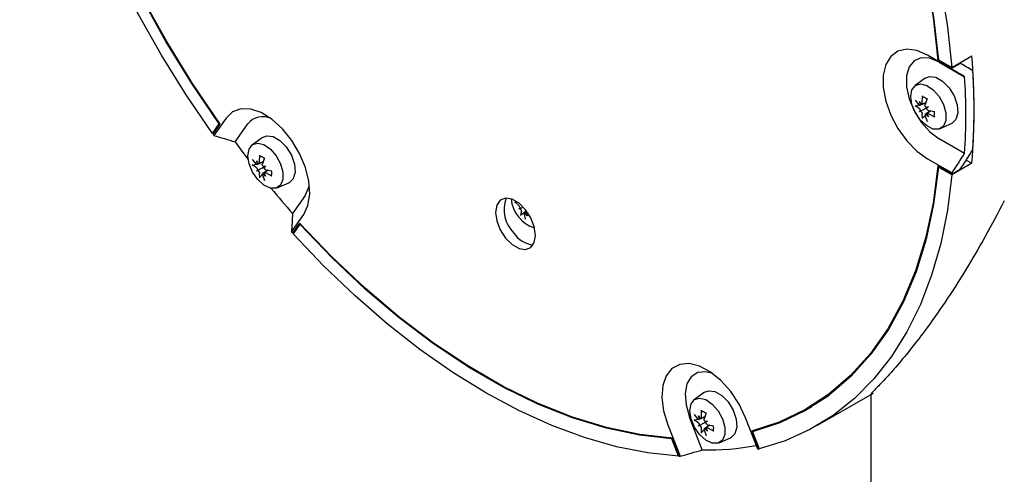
# Model space of a CAD drawing. Header units: inches. Extents: x 22.7 to 77.5, y 10.7 to 108.6.
# Tile 29 of 34: x 53.7 to 57.8, y 97.4 to 99.3. Entities that reach past the tile are written whole.
import ezdxf

# ---------------------------------------------------------------- set-up
doc = ezdxf.new("R2010")
doc.units = ezdxf.units.IN
doc.header["$MEASUREMENT"] = 0

msp = doc.modelspace()

# ---------------------------------------------------------------- linework, layer by layer
at = {"color": 7, "linetype": 'Continuous', "lineweight": 25}
for p, q in [((57.5763, 99.0741), (57.474, 99.1332)), ((57.52, 99.1147), (57.5172, 99.1131)), ((57.5172, 99.1131), (57.5759, 99.0792)), ((57.5197, 99.1148), (57.5757, 99.0825)), ((57.5227, 99.1051), (57.6291, 99.0436)), ((57.5757, 99.0825), (57.6592, 99.1308)), ((57.5759, 99.0792), (57.6107, 99.0993)), ((57.6107, 99.0993), (57.6077, 99.101)), ((57.4643, 99.0376), (57.4218, 99.0066)), ((57.4213, 98.9447), (57.4375, 98.9251)), ((57.4398, 98.9396), (57.4459, 98.9283)), ((57.4435, 98.9269), (57.4398, 98.9396)), ((57.4416, 98.9236), (57.4664, 98.9345)), ((57.4492, 98.9279), (57.4668, 98.9357)), ((57.4515, 98.9332), (57.4527, 98.9628)), ((57.4724, 98.9515), (57.4635, 98.9263)), ((57.4375, 98.9113), (57.4213, 98.922)), ((57.4374, 98.925), (57.4282, 98.9217)), ((57.4398, 98.8964), (57.4435, 98.9014)), ((57.4458, 98.8999), (57.4398, 98.8964)), ((57.4459, 98.8972), (57.4398, 98.8964)), ((57.4861, 98.9004), (57.4642, 98.8845)), ((57.4681, 98.9155), (57.4771, 98.918)), ((57.4771, 98.918), (57.4705, 98.9114)), ((57.4873, 98.9002), (57.4717, 98.8888)), ((57.4734, 98.9158), (57.4771, 98.918)), ((57.4775, 98.902), (57.5037, 98.8972)), ((54.5343, 98.8703), (54.4832, 98.7975)), ((57.4527, 98.8677), (57.4515, 98.887)), ((57.4559, 98.8738), (57.4633, 98.8801)), ((57.4635, 98.8801), (57.4724, 98.8563)), ((57.4771, 98.8749), (57.4681, 98.8844)), ((57.4705, 98.8858), (57.4771, 98.8749)), ((57.5037, 98.8744), (57.4775, 98.8882)), ((54.4775, 98.8055), (54.5055, 98.8453)), ((54.4851, 98.8099), (54.4775, 98.8055)), ((54.4798, 98.8023), (54.5091, 98.8441)), ((54.5055, 98.8453), (54.5075, 98.8465)), ((54.572, 98.7703), (54.6253, 98.846)), ((57.5261, 98.8257), (57.5743, 98.8471)), ((54.6874, 98.7893), (54.6448, 98.7583)), ((57.6291, 98.7222), (57.5227, 98.7836)), ((54.6444, 98.6964), (54.6606, 98.6768)), ((54.6628, 98.6913), (54.669, 98.68)), ((54.6666, 98.6786), (54.6628, 98.6913)), ((54.6647, 98.6753), (54.6895, 98.6862)), ((54.6722, 98.6796), (54.6899, 98.6874)), ((54.6746, 98.6849), (54.6757, 98.7145)), ((54.6954, 98.7032), (54.6865, 98.678)), ((57.474, 98.6992), (57.5763, 98.6401)), ((57.6358, 98.6942), (57.6592, 98.6807)), ((54.6606, 98.663), (54.6444, 98.6737)), ((54.6605, 98.6767), (54.6513, 98.6734)), ((54.6628, 98.6481), (54.6666, 98.6531)), ((54.6689, 98.6516), (54.6628, 98.6481)), ((54.669, 98.6489), (54.6628, 98.6481)), ((54.7092, 98.6521), (54.6873, 98.6362)), ((54.6911, 98.6672), (54.7002, 98.6697)), ((54.7002, 98.6697), (54.6935, 98.6631)), ((54.7104, 98.6519), (54.6948, 98.6405)), ((54.6964, 98.6675), (54.7002, 98.6697)), ((54.7005, 98.6537), (54.7268, 98.6489)), ((57.5759, 98.6355), (57.5172, 98.6695)), ((57.5197, 98.6648), (57.5225, 98.6664)), ((57.5757, 98.6325), (57.5197, 98.6648)), ((57.6592, 98.6807), (57.5757, 98.6325)), ((57.5759, 98.6355), (57.6107, 98.6556)), ((54.6757, 98.6194), (54.6746, 98.6387)), ((54.679, 98.6255), (54.6864, 98.6318)), ((54.6865, 98.6318), (54.6954, 98.608)), ((54.7002, 98.6266), (54.6911, 98.6361)), ((54.6935, 98.6375), (54.7002, 98.6266)), ((54.7268, 98.6261), (54.7005, 98.6399)), ((54.7492, 98.5774), (54.7974, 98.5988)), ((54.8663, 98.5461), (54.8131, 98.4704)), ((55.7608, 98.5031), (55.7443, 98.5188)), ((55.7544, 98.5182), (55.7513, 98.5174)), ((55.7606, 98.4896), (55.7657, 98.4924)), ((55.7675, 98.4914), (55.7606, 98.4896)), ((55.7676, 98.4881), (55.7606, 98.4896)), ((55.7675, 98.4914), (55.7783, 98.4971)), ((55.7689, 98.462), (55.7718, 98.4777)), ((55.7731, 98.4672), (55.7919, 98.4807)), ((55.7947, 98.4788), (55.7845, 98.4714)), ((54.8086, 98.3926), (54.8598, 98.4655)), ((55.7836, 98.4682), (55.7883, 98.4464)), ((55.7972, 98.4601), (55.7894, 98.4706)), ((55.7922, 98.4712), (55.7972, 98.4601)), ((55.797, 98.4757), (55.7933, 98.473)), ((54.8418, 98.4302), (54.8125, 98.3884)), ((54.843, 98.4254), (54.815, 98.3856)), ((54.843, 98.4254), (54.8451, 98.4267)), ((54.8125, 98.3884), (54.8201, 98.3928)), ((56.5387, 97.7206), (56.4961, 97.6896)), ((57.0039, 97.6728), (57.0614, 97.709)), ((57.0104, 97.5811), (57.247, 97.7177)), ((57.2358, 97.7134), (57.2358, 97.2123)), ((56.9127, 97.6228), (56.989, 97.66)), ((56.9691, 97.6527), (57.0039, 97.6728)), ((56.5297, 97.4794), (56.4765, 97.6165)), ((56.4957, 97.6277), (56.5118, 97.6081)), ((56.5141, 97.6225), (56.5203, 97.6113)), ((56.5179, 97.6099), (56.5141, 97.6225)), ((56.516, 97.6066), (56.5407, 97.6175)), ((56.5235, 97.6109), (56.5412, 97.6187)), ((56.5259, 97.6162), (56.527, 97.6458)), ((56.5467, 97.6344), (56.5378, 97.6093)), ((56.7623, 97.4818), (56.7111, 97.6137)), ((56.3856, 97.5846), (56.4368, 97.4527)), ((56.5118, 97.5943), (56.4957, 97.6049)), ((56.5118, 97.608), (56.5026, 97.6047)), ((56.5141, 97.5794), (56.5179, 97.5844)), ((56.5201, 97.5829), (56.5141, 97.5794)), ((56.5203, 97.5802), (56.5141, 97.5794)), ((56.527, 97.5507), (56.5259, 97.57)), ((56.5604, 97.5834), (56.5386, 97.5675)), ((56.5424, 97.5985), (56.5515, 97.601)), ((56.5515, 97.601), (56.5448, 97.5944)), ((56.5448, 97.5688), (56.5515, 97.5578)), ((56.5617, 97.5832), (56.5461, 97.5718)), ((56.5477, 97.5988), (56.5515, 97.601)), ((56.5518, 97.585), (56.5781, 97.5801)), ((56.5781, 97.5574), (56.5518, 97.5712)), ((56.433, 97.4529), (56.4036, 97.5287)), ((56.5303, 97.5567), (56.5377, 97.5631)), ((56.5378, 97.5631), (56.5467, 97.5393)), ((56.5515, 97.5578), (56.5424, 97.5674)), ((56.6005, 97.5087), (56.6487, 97.53)), ((56.7363, 97.5584), (56.7657, 97.4827)), ((56.74, 97.5554), (56.7528, 97.5628)), ((56.74, 97.5554), (56.768, 97.4833)), ((56.4024, 97.5252), (56.4045, 97.5264)), ((56.4304, 97.4531), (56.4024, 97.5252)), ((56.4325, 97.4543), (56.4304, 97.4531)), ((56.7657, 97.4827), (56.7677, 97.4839))]:
    msp.add_line(p, q, dxfattribs=at)
at = {"color": 7, "linetype": 'Continuous', "lineweight": 25, "flags": 128}
for points in [[(56.768, 101.1643), (56.8777, 101.003), (56.9811, 100.8365), (57.0778, 100.6659), (57.1672, 100.4918), (57.2489, 100.3152), (57.3224, 100.1369), (57.3875, 99.9579), (57.4437, 99.779), (57.4909, 99.6011), (57.5287, 99.4252), (57.557, 99.252), (57.5757, 99.0825)], [(56.7363, 101.1257), (56.8516, 100.9552), (56.9596, 100.779), (57.0597, 100.5981), (57.1514, 100.4136), (57.234, 100.2265), (57.3071, 100.038), (57.3703, 99.8492), (57.4232, 99.6612), (57.4655, 99.4752), (57.4969, 99.2921), (57.5172, 99.1131)], [(56.74, 101.1245), (56.8549, 100.9542), (56.9627, 100.7782), (57.0626, 100.5976), (57.154, 100.4133), (57.2365, 100.2266), (57.3095, 100.0384), (57.3726, 99.8499), (57.4255, 99.6622), (57.4678, 99.4764), (57.4992, 99.2936), (57.5197, 99.1148)], [(54.4775, 98.8055), (54.3678, 98.9669), (54.2643, 99.1333), (54.1677, 99.304), (54.0783, 99.4781), (53.9966, 99.6547), (53.923, 99.8329), (53.858, 100.012), (53.8017, 100.1909), (53.7545, 100.3687), (53.7167, 100.5447), (53.6884, 100.7178), (53.6698, 100.8873)], [(54.5055, 98.8453), (54.3905, 99.0156), (54.2828, 99.1916), (54.1829, 99.3723), (54.0914, 99.5565), (54.009, 99.7433), (53.936, 99.9314), (53.8728, 100.1199), (53.82, 100.3076), (53.7777, 100.4934), (53.7462, 100.6762), (53.7257, 100.855)], [(54.5091, 98.8441), (54.3939, 99.0146), (54.2859, 99.1908), (54.1857, 99.3718), (54.0941, 99.5563), (54.0114, 99.7433), (53.9383, 99.9318), (53.8751, 100.1206), (53.8222, 100.3086), (53.78, 100.4947), (53.7486, 100.6778), (53.7283, 100.8568)], [(57.474, 99.1332), (57.429, 99.1528), (57.3867, 99.1587), (57.3494, 99.1506), (57.3194, 99.1287), (57.2983, 99.0946), (57.2875, 99.05), (57.2875, 98.9977), (57.2983, 98.9407), (57.3194, 98.8822), (57.3494, 98.8257), (57.3867, 98.7745), (57.429, 98.7315), (57.474, 98.6992)], [(57.5227, 99.1051), (57.4835, 99.1212), (57.4475, 99.123), (57.4175, 99.1103), (57.3961, 99.0842), (57.3849, 99.0467), (57.3849, 99.001), (57.3961, 98.9506), (57.4175, 98.8998), (57.4475, 98.8525), (57.4835, 98.8127), (57.5227, 98.7836)], [(57.4032, 98.9607), (57.4082, 98.9887), (57.4225, 99.0071), (57.4442, 99.0135), (57.4704, 99.007), (57.4974, 98.9885), (57.5218, 98.9605), (57.5401, 98.9267), (57.5499, 98.8918), (57.5499, 98.8604), (57.5401, 98.8368), (57.5218, 98.8241), (57.4974, 98.8242), (57.4704, 98.8369), (57.4442, 98.8606), (57.4225, 98.892), (57.4082, 98.927), (57.4032, 98.9607)], [(57.4643, 99.0376), (57.4817, 99.0445), (57.5084, 99.0411), (57.537, 99.0245), (57.5638, 98.9972), (57.5849, 98.9627), (57.5977, 98.9257), (57.6003, 98.8912), (57.5925, 98.8639), (57.5752, 98.8475), (57.5743, 98.8471)], [(54.8598, 98.4655), (54.8776, 98.5033), (54.8848, 98.5508), (54.8812, 98.605), (54.8668, 98.6629), (54.8426, 98.7211), (54.81, 98.7762), (54.7707, 98.825), (54.7272, 98.8647), (54.682, 98.8929), (54.6376, 98.9081), (54.5966, 98.9093), (54.5616, 98.8965), (54.5343, 98.8703)], [(54.572, 98.7703), (54.6011, 98.7313), (54.6275, 98.6965)], [(54.6263, 98.7124), (54.6313, 98.7404), (54.6456, 98.7588), (54.6673, 98.7652), (54.6934, 98.7587), (54.7205, 98.7402), (54.7448, 98.7122), (54.7631, 98.6784), (54.773, 98.6435), (54.773, 98.6121), (54.7631, 98.5885), (54.7448, 98.5758), (54.7205, 98.5759), (54.6934, 98.5886), (54.6673, 98.6123), (54.6456, 98.6437), (54.6313, 98.6787), (54.6263, 98.7124)], [(54.6874, 98.7893), (54.7048, 98.7962), (54.7315, 98.7928), (54.7601, 98.7762), (54.7868, 98.7489), (54.808, 98.7144), (54.8208, 98.6774), (54.8234, 98.6429), (54.8156, 98.6156), (54.7983, 98.5992), (54.7974, 98.5988)], [(57.5172, 98.6695), (57.4969, 98.5139), (57.4655, 98.3671), (57.4232, 98.2298), (57.3703, 98.1029), (57.3071, 97.987), (57.234, 97.883), (57.1514, 97.7913), (57.0597, 97.7126), (56.9596, 97.6473), (56.8516, 97.5958), (56.7363, 97.5584)], [(57.5197, 98.6648), (57.4992, 98.5097), (57.4678, 98.3632), (57.4255, 98.2262), (57.3726, 98.0995), (57.3095, 97.9839), (57.2365, 97.8801), (57.154, 97.7885), (57.0626, 97.7099), (56.9627, 97.6446), (56.8549, 97.593), (56.74, 97.5554)], [(57.5757, 98.6325), (57.557, 98.4845), (57.5287, 98.344), (57.4909, 98.2118), (57.4437, 98.0884), (57.3875, 97.9744), (57.3224, 97.8705), (57.2489, 97.7772), (57.1672, 97.6949), (57.0778, 97.624), (56.9811, 97.5649), (56.8777, 97.5179), (56.768, 97.4833)], [(54.8663, 98.5461), (54.8811, 98.58), (54.8832, 98.5907)], [(55.7058, 98.3671), (55.733, 98.3399), (55.762, 98.3232), (55.7893, 98.3189), (55.8115, 98.3276), (55.826, 98.3482), (55.831, 98.3783), (55.826, 98.4142), (55.8115, 98.4516), (55.7893, 98.4859), (55.762, 98.5131), (55.733, 98.5299), (55.7058, 98.5342), (55.6835, 98.5254), (55.669, 98.5048), (55.664, 98.4747), (55.669, 98.4388), (55.6835, 98.4015), (55.7058, 98.3671)], [(56.4036, 97.5287), (56.268, 97.5436), (56.1286, 97.573), (55.9862, 97.6166), (55.8417, 97.6742), (55.6958, 97.7455), (55.5496, 97.8299), (55.4038, 97.927), (55.2592, 98.0363), (55.1168, 98.1571), (54.9774, 98.2887), (54.8418, 98.4302)], [(56.4024, 97.5252), (56.267, 97.5404), (56.1278, 97.5699), (55.9856, 97.6136), (55.8413, 97.6712), (55.6957, 97.7423), (55.5497, 97.8266), (55.4041, 97.9235), (55.2598, 98.0326), (55.1176, 98.153), (54.9784, 98.2843), (54.843, 98.4254)], [(56.4304, 97.4531), (56.3021, 97.4665), (56.1703, 97.4924), (56.0358, 97.5308), (55.8993, 97.5815), (55.7613, 97.6442), (55.6227, 97.7185), (55.4841, 97.8042), (55.3462, 97.9008), (55.2096, 98.0078), (55.0751, 98.1247), (54.9434, 98.2508), (54.815, 98.3856)], [(56.7111, 97.6137), (56.6839, 97.6713), (56.6488, 97.7246), (56.6079, 97.7706), (56.5635, 97.8067), (56.5182, 97.8308), (56.4747, 97.8413), (56.4355, 97.8378), (56.4028, 97.8204), (56.3786, 97.7902), (56.3642, 97.7489), (56.3606, 97.6988), (56.3679, 97.643), (56.3856, 97.5846)], [(56.5746, 97.7989), (56.5453, 97.8064), (56.511, 97.8033), (56.4837, 97.786), (56.4655, 97.7558), (56.458, 97.7152), (56.4618, 97.6675), (56.4765, 97.6165)], [(56.4776, 97.6437), (56.4826, 97.6717), (56.4969, 97.6901), (56.5186, 97.6965), (56.5447, 97.69), (56.5718, 97.6715), (56.5961, 97.6434), (56.6144, 97.6097), (56.6243, 97.5747), (56.6243, 97.5433), (56.6144, 97.5197), (56.5961, 97.5071), (56.5718, 97.5072), (56.5447, 97.5199), (56.5186, 97.5436), (56.4969, 97.575), (56.4826, 97.61), (56.4776, 97.6437)], [(56.5387, 97.7206), (56.556, 97.7275), (56.5828, 97.724), (56.6114, 97.7075), (56.6381, 97.6801), (56.6593, 97.6456), (56.6721, 97.6087), (56.6747, 97.5742), (56.6669, 97.5469), (56.6496, 97.5305), (56.6487, 97.53)]]:
    msp.add_lwpolyline(points, dxfattribs=at)
at = {"color": 7, "linetype": 'Continuous', "lineweight": 25}
for centre, radius, start, end in [((54.4818, 98.9872), 3.4097, 0.1818, 18.35), ((55.055, 98.9057), 2.6139, 355.0613, 4.9387), ((54.5815, 98.8361), 3.0043, 4.544, 4.6407), ((55.0535, 98.9032), 2.6154, 356.3707, 3.6293), ((55.0186, 98.8829), 2.6155, 356.4766, 3.5234), ((57.4403, 98.9108), 0.0496, 48.3143, 71.6911), ((54.6881, 98.7941), 0.0815, 64.4468, 140.4603), ((58.2907, 101.5157), 4.6782, 215.4503, 215.5223), ((54.6634, 98.6625), 0.0496, 48.3143, 71.6911), ((55.3367, 98.8361), 2.2482, 354.8818, 354.9992), ((58.1006, 101.3565), 4.3746, 219.4796, 221.2811), ((55.8402, 98.486), 0.1403, 159.8495, 224.7456), ((55.8682, 98.5439), 0.1403, 185.1192, 252.943), ((57.9409, 101.2306), 4.2267, 222.1783, 222.2554), ((55.832, 98.4483), 0.11, 213.7353, 264.435), ((56.5147, 97.5938), 0.0496, 48.3143, 71.6911), ((56.551, 98.6026), 1.1235, 268.9133, 280.5106), ((56.5022, 98.7387), 1.2876, 266.9165, 267.0867), ((56.523, 98.4538), 1.001, 283.8322, 284.0335)]:
    msp.add_arc(centre, radius, start, end, dxfattribs=at)
for centre, major_axis, ratio, start_param, end_param in [((55.8496, 100.1159), (2.7756, -1.6026), 0.00007, 0.858554, 0.883468), ((55.8106, 100.0934), (2.7756, -1.6026), 0.00007, 0.85642, 0.88133), ((57.433, 98.9274), (0.0124, 0.0064), 0.494889, 5.428453, 5.995758), ((57.433, 98.9), (0.0127, -0.0003), 0.211199, 0.040533, 0.607837), ((57.4395, 98.8888), (0.0062, 0.0112), 0.211142, 5.675397, 6.242701), ((57.4632, 98.9175), (0.0123, -0.0008), 0.140861, 5.131036, 5.698341), ((57.4697, 98.9062), (0.0055, 0.011), 0.140797, 0.584898, 1.152203), ((57.4632, 98.8751), (0.0117, 0.0075), 0.494884, 0.287436, 0.854741), ((55.8106, 100.0934), (3.7804, -0.7078), 0.410799, 4.431456, 4.456366), ((55.8496, 100.1159), (1.9627, 3.3993), 0.577335, 4.6144, 4.639315), ((54.6561, 98.6791), (0.0124, 0.0064), 0.494889, 5.428453, 5.995758), ((55.8106, 100.0934), (1.9627, 3.3993), 0.577335, 4.616538, 4.641448), ((54.6561, 98.6517), (0.0127, -0.0003), 0.211199, 0.040533, 0.607837), ((54.6626, 98.6405), (0.0062, 0.0112), 0.211142, 5.675397, 6.242701), ((54.6863, 98.6692), (0.0123, -0.0008), 0.140861, 5.131036, 5.698341), ((54.6928, 98.6579), (0.0055, 0.011), 0.140797, 0.584898, 1.152203), ((54.6863, 98.6268), (0.0117, 0.0075), 0.494884, 0.287436, 0.854741), ((55.7552, 98.4922), (0.0123, -0.0008), 0.139, 6.262035, 6.829339), ((55.7603, 98.4805), (0.0069, 0.0112), 0.275505, 5.61944, 6.186744), ((55.8106, 100.0934), (0.6612, 3.5319), 0.218379, 2.0887, 2.11361), ((55.7835, 98.4618), (0.0124, 0.0064), 0.494742, 0.277585, 0.844889), ((56.5074, 97.6103), (0.0124, 0.0064), 0.494889, 5.428453, 5.995758), ((56.5074, 97.583), (0.0127, -0.0003), 0.211199, 0.040533, 0.607837), ((56.5139, 97.5718), (0.0062, 0.0112), 0.211142, 5.675397, 6.242701), ((56.5375, 97.6004), (0.0123, -0.0008), 0.140861, 5.131036, 5.698341), ((56.544, 97.5892), (0.0055, 0.011), 0.140797, 0.584898, 1.152203), ((56.5375, 97.5581), (0.0117, 0.0075), 0.494884, 0.287436, 0.854741), ((55.8106, 100.0934), (3.7024, 1.1712), 0.697911, 4.661016, 4.685926)]:
    msp.add_ellipse(centre, major_axis=major_axis, ratio=ratio, start_param=start_param, end_param=end_param, dxfattribs=at)
for points, knots in [([(57.4515, 98.9332), (57.4515, 98.9324), (57.4514, 98.9308), (57.4506, 98.929), (57.4493, 98.9278), (57.4477, 98.9275), (57.4465, 98.9281), (57.4459, 98.9283)], [0, 0, 0, 0, 0.200311, 0.400695, 0.599075, 0.795234, 1, 1, 1, 1]), ([(57.4527, 98.9628), (57.4526, 98.9622), (57.4526, 98.961), (57.4532, 98.9594), (57.4542, 98.9583), (57.4552, 98.9579), (57.4558, 98.9578), (57.4559, 98.9578)], [0, 0, 0, 0, 0.237307, 0.474635, 0.711503, 0.948307, 1, 1, 1, 1]), ([(57.4213, 98.922), (57.4217, 98.9217), (57.4224, 98.9213), (57.424, 98.921), (57.4259, 98.9211), (57.4273, 98.9214), (57.4281, 98.9217), (57.4282, 98.9217)], [0, 0, 0, 0, 0.237307, 0.474635, 0.711503, 0.948307, 1, 1, 1, 1]), ([(57.4435, 98.9269), (57.4434, 98.9263), (57.4431, 98.9249), (57.4421, 98.9237), (57.4408, 98.9233), (57.4392, 98.9236), (57.4381, 98.9246), (57.4375, 98.9251)], [0, 0, 0, 0, 0.195663, 0.391356, 0.586496, 0.782469, 1, 1, 1, 1]), ([(57.4375, 98.9113), (57.438, 98.9109), (57.4391, 98.9103), (57.4407, 98.9084), (57.4421, 98.9061), (57.4431, 98.9037), (57.4434, 98.9021), (57.4435, 98.9014)], [0, 0, 0, 0, 0.200311, 0.400695, 0.599075, 0.795234, 1, 1, 1, 1]), ([(57.4458, 98.8999), (57.4497, 98.9022), (57.4591, 98.9076), (57.4681, 98.9128), (57.4734, 98.9158)], [0, 0, 0, 0, 0.413721, 1, 1, 1, 1]), ([(57.4459, 98.8972), (57.4465, 98.8967), (57.4476, 98.8958), (57.4492, 98.8937), (57.4505, 98.8914), (57.4514, 98.889), (57.4515, 98.8877), (57.4515, 98.887)], [0, 0, 0, 0, 0.195663, 0.391356, 0.586496, 0.782469, 1, 1, 1, 1]), ([(57.4681, 98.9155), (57.4674, 98.916), (57.4661, 98.9169), (57.4646, 98.919), (57.4635, 98.9213), (57.463, 98.924), (57.4633, 98.9255), (57.4635, 98.9263)], [0, 0, 0, 0, 0.195663, 0.391356, 0.586496, 0.782469, 1, 1, 1, 1]), ([(57.4775, 98.902), (57.4768, 98.9023), (57.4753, 98.9028), (57.4733, 98.9044), (57.4717, 98.9065), (57.4707, 98.909), (57.4705, 98.9106), (57.4705, 98.9114)], [0, 0, 0, 0, 0.200311, 0.400695, 0.599075, 0.795234, 1, 1, 1, 1]), ([(57.4705, 98.8858), (57.4705, 98.8864), (57.4706, 98.8877), (57.4717, 98.8889), (57.4732, 98.8895), (57.4752, 98.8894), (57.4767, 98.8886), (57.4775, 98.8882)], [0, 0, 0, 0, 0.195663, 0.391356, 0.586496, 0.782469, 1, 1, 1, 1]), ([(57.5008, 98.8987), (57.5013, 98.8948), (57.5024, 98.8872), (57.5012, 98.8809), (57.5007, 98.8778)], [0, 0, 0, 0, 0.501315, 1, 1, 1, 1]), ([(57.4527, 98.8677), (57.4526, 98.8681), (57.4526, 98.8689), (57.4532, 98.8705), (57.4542, 98.8721), (57.4552, 98.8731), (57.4558, 98.8737), (57.4559, 98.8738)], [0, 0, 0, 0, 0.237307, 0.474635, 0.711503, 0.948307, 1, 1, 1, 1]), ([(57.4635, 98.8801), (57.4633, 98.8808), (57.463, 98.8822), (57.4635, 98.8838), (57.4645, 98.8848), (57.4661, 98.8851), (57.4674, 98.8847), (57.4681, 98.8844)], [0, 0, 0, 0, 0.200311, 0.400695, 0.599075, 0.795234, 1, 1, 1, 1]), ([(57.5037, 98.8744), (57.5032, 98.8747), (57.5021, 98.8753), (57.501, 98.8766), (57.5008, 98.8775), (57.5007, 98.8779)], [0, 0, 0, 0, 0.34047, 0.680971, 1, 1, 1, 1]), ([(54.6746, 98.6849), (54.6745, 98.6841), (54.6745, 98.6825), (54.6736, 98.6807), (54.6724, 98.6795), (54.6708, 98.6792), (54.6696, 98.6798), (54.669, 98.68)], [0, 0, 0, 0, 0.200311, 0.400695, 0.599075, 0.795234, 1, 1, 1, 1]), ([(54.6757, 98.7145), (54.6757, 98.7139), (54.6757, 98.7127), (54.6763, 98.7111), (54.6773, 98.71), (54.6783, 98.7096), (54.6789, 98.7095), (54.679, 98.7095)], [0, 0, 0, 0, 0.237307, 0.474635, 0.711503, 0.948307, 1, 1, 1, 1]), ([(54.6444, 98.6737), (54.6447, 98.6734), (54.6454, 98.673), (54.6471, 98.6727), (54.649, 98.6728), (54.6504, 98.6731), (54.6511, 98.6734), (54.6513, 98.6734)], [0, 0, 0, 0, 0.237307, 0.474635, 0.711503, 0.948307, 1, 1, 1, 1]), ([(54.6666, 98.6786), (54.6665, 98.678), (54.6662, 98.6766), (54.6652, 98.6754), (54.6639, 98.675), (54.6622, 98.6753), (54.6611, 98.6763), (54.6606, 98.6768)], [0, 0, 0, 0, 0.195663, 0.391356, 0.586496, 0.782469, 1, 1, 1, 1]), ([(54.6606, 98.663), (54.6611, 98.6626), (54.6622, 98.662), (54.6638, 98.6601), (54.6651, 98.6578), (54.6662, 98.6554), (54.6665, 98.6538), (54.6666, 98.6531)], [0, 0, 0, 0, 0.200311, 0.400695, 0.599075, 0.795234, 1, 1, 1, 1]), ([(54.6689, 98.6516), (54.6728, 98.6539), (54.6822, 98.6593), (54.6912, 98.6645), (54.6964, 98.6675)], [0, 0, 0, 0, 0.413721, 1, 1, 1, 1]), ([(54.669, 98.6489), (54.6696, 98.6484), (54.6707, 98.6475), (54.6723, 98.6454), (54.6736, 98.6431), (54.6745, 98.6407), (54.6745, 98.6394), (54.6746, 98.6387)], [0, 0, 0, 0, 0.195663, 0.391356, 0.586496, 0.782469, 1, 1, 1, 1]), ([(54.6911, 98.6672), (54.6905, 98.6677), (54.6892, 98.6686), (54.6876, 98.6707), (54.6866, 98.673), (54.6861, 98.6757), (54.6864, 98.6772), (54.6865, 98.678)], [0, 0, 0, 0, 0.195663, 0.391356, 0.586496, 0.782469, 1, 1, 1, 1]), ([(54.7005, 98.6537), (54.6998, 98.654), (54.6984, 98.6545), (54.6964, 98.6561), (54.6948, 98.6582), (54.6937, 98.6607), (54.6936, 98.6623), (54.6935, 98.6631)], [0, 0, 0, 0, 0.200311, 0.400695, 0.599075, 0.795234, 1, 1, 1, 1]), ([(54.7238, 98.6504), (54.7244, 98.6465), (54.7254, 98.6389), (54.7243, 98.6326), (54.7237, 98.6295)], [0, 0, 0, 0, 0.501315, 1, 1, 1, 1]), ([(54.6757, 98.6194), (54.6757, 98.6198), (54.6757, 98.6206), (54.6763, 98.6222), (54.6773, 98.6238), (54.6783, 98.6248), (54.6789, 98.6254), (54.679, 98.6255)], [0, 0, 0, 0, 0.237307, 0.474635, 0.711503, 0.948307, 1, 1, 1, 1]), ([(54.6865, 98.6318), (54.6864, 98.6325), (54.6861, 98.6339), (54.6865, 98.6355), (54.6876, 98.6365), (54.6892, 98.6368), (54.6905, 98.6364), (54.6911, 98.6361)], [0, 0, 0, 0, 0.200311, 0.400695, 0.599075, 0.795234, 1, 1, 1, 1]), ([(54.6935, 98.6375), (54.6936, 98.6381), (54.6937, 98.6394), (54.6948, 98.6406), (54.6963, 98.6412), (54.6983, 98.6411), (54.6998, 98.6403), (54.7005, 98.6399)], [0, 0, 0, 0, 0.195663, 0.391356, 0.586496, 0.782469, 1, 1, 1, 1]), ([(54.7268, 98.6261), (54.7262, 98.6264), (54.7252, 98.627), (54.7241, 98.6283), (54.7239, 98.6292), (54.7238, 98.6296)], [0, 0, 0, 0, 0.34047, 0.680971, 1, 1, 1, 1]), ([(55.7443, 98.5188), (55.7446, 98.5185), (55.7454, 98.5178), (55.747, 98.5172), (55.7489, 98.517), (55.7504, 98.5172), (55.7512, 98.5173), (55.7513, 98.5174)], [0, 0, 0, 0, 0.237307, 0.474635, 0.711503, 0.948307, 1, 1, 1, 1]), ([(57.7953, 98.5232), (57.7686, 98.4727), (57.7152, 98.3718), (57.6324, 98.23), (57.547, 98.0967), (57.4682, 97.9852), (57.3985, 97.895), (57.3397, 97.8247), (57.2878, 97.7674), (57.2544, 97.7329), (57.2378, 97.7161), (57.2372, 97.7142), (57.2369, 97.7134)], [0, 0, 0, 0, 0.124207, 0.248416, 0.376597, 0.504717, 0.601736, 0.699763, 0.796899, 0.896381, 0.954934, 1, 1, 1, 1]), ([(55.7608, 98.5031), (55.7613, 98.5026), (55.7624, 98.5016), (55.7639, 98.4994), (55.765, 98.497), (55.7657, 98.4945), (55.7657, 98.4932), (55.7657, 98.4924)], [0, 0, 0, 0, 0.200311, 0.400695, 0.599075, 0.795234, 1, 1, 1, 1]), ([(55.7676, 98.4881), (55.7682, 98.4875), (55.7693, 98.4863), (55.7706, 98.484), (55.7716, 98.4817), (55.7721, 98.4794), (55.7719, 98.4783), (55.7718, 98.4777)], [0, 0, 0, 0, 0.195663, 0.391356, 0.586496, 0.782469, 1, 1, 1, 1]), ([(55.7689, 98.462), (55.769, 98.4623), (55.7692, 98.463), (55.77, 98.4643), (55.7712, 98.4657), (55.7724, 98.4667), (55.773, 98.4671), (55.7731, 98.4672)], [0, 0, 0, 0, 0.237307, 0.474635, 0.711503, 0.948307, 1, 1, 1, 1]), ([(55.7836, 98.4682), (55.7835, 98.4689), (55.7835, 98.4701), (55.7843, 98.4714), (55.7856, 98.4719), (55.7873, 98.4717), (55.7887, 98.471), (55.7894, 98.4706)], [0, 0, 0, 0, 0.200311, 0.400695, 0.599075, 0.795234, 1, 1, 1, 1]), ([(55.7922, 98.4712), (55.7923, 98.4717), (55.7927, 98.4727), (55.794, 98.4735), (55.7957, 98.4736), (55.7979, 98.473), (55.7993, 98.472), (55.8, 98.4715)], [0, 0, 0, 0, 0.195663, 0.391356, 0.586496, 0.782469, 1, 1, 1, 1]), ([(56.5179, 97.6099), (56.5178, 97.6093), (56.5175, 97.6079), (56.5165, 97.6067), (56.5152, 97.6062), (56.5135, 97.6066), (56.5124, 97.6076), (56.5118, 97.6081)], [0, 0, 0, 0, 0.195663, 0.391356, 0.586496, 0.782469, 1, 1, 1, 1]), ([(56.5259, 97.6162), (56.5258, 97.6154), (56.5258, 97.6138), (56.5249, 97.6119), (56.5237, 97.6108), (56.5221, 97.6105), (56.5209, 97.611), (56.5203, 97.6113)], [0, 0, 0, 0, 0.200311, 0.400695, 0.599075, 0.795234, 1, 1, 1, 1]), ([(56.527, 97.6458), (56.527, 97.6452), (56.527, 97.644), (56.5276, 97.6424), (56.5286, 97.6413), (56.5296, 97.6409), (56.5302, 97.6408), (56.5303, 97.6408)], [0, 0, 0, 0, 0.237307, 0.474635, 0.711503, 0.948307, 1, 1, 1, 1]), ([(56.4957, 97.6049), (56.496, 97.6047), (56.4967, 97.6043), (56.4984, 97.604), (56.5002, 97.6041), (56.5017, 97.6044), (56.5024, 97.6047), (56.5026, 97.6047)], [0, 0, 0, 0, 0.237307, 0.474635, 0.711503, 0.948307, 1, 1, 1, 1]), ([(56.5118, 97.5943), (56.5124, 97.5939), (56.5134, 97.5932), (56.5151, 97.5913), (56.5164, 97.5891), (56.5175, 97.5866), (56.5178, 97.5851), (56.5179, 97.5844)], [0, 0, 0, 0, 0.200311, 0.400695, 0.599075, 0.795234, 1, 1, 1, 1]), ([(56.5201, 97.5829), (56.524, 97.5851), (56.5335, 97.5906), (56.5424, 97.5958), (56.5477, 97.5988)], [0, 0, 0, 0, 0.413721, 1, 1, 1, 1]), ([(56.5203, 97.5802), (56.5209, 97.5797), (56.522, 97.5788), (56.5236, 97.5767), (56.5249, 97.5744), (56.5257, 97.572), (56.5258, 97.5707), (56.5259, 97.57)], [0, 0, 0, 0, 0.195663, 0.391356, 0.586496, 0.782469, 1, 1, 1, 1]), ([(56.5424, 97.5985), (56.5418, 97.599), (56.5405, 97.5998), (56.5389, 97.6019), (56.5379, 97.6043), (56.5374, 97.6069), (56.5377, 97.6085), (56.5378, 97.6093)], [0, 0, 0, 0, 0.195663, 0.391356, 0.586496, 0.782469, 1, 1, 1, 1]), ([(56.5518, 97.585), (56.5511, 97.5852), (56.5497, 97.5857), (56.5477, 97.5874), (56.5461, 97.5895), (56.545, 97.592), (56.5449, 97.5936), (56.5448, 97.5944)], [0, 0, 0, 0, 0.200311, 0.400695, 0.599075, 0.795234, 1, 1, 1, 1]), ([(56.5448, 97.5688), (56.5449, 97.5694), (56.545, 97.5707), (56.546, 97.5719), (56.5476, 97.5725), (56.5496, 97.5723), (56.5511, 97.5716), (56.5518, 97.5712)], [0, 0, 0, 0, 0.195663, 0.391356, 0.586496, 0.782469, 1, 1, 1, 1]), ([(56.5751, 97.5816), (56.5757, 97.5778), (56.5767, 97.5702), (56.5756, 97.5639), (56.575, 97.5608)], [0, 0, 0, 0, 0.501315, 1, 1, 1, 1]), ([(56.527, 97.5507), (56.527, 97.5511), (56.527, 97.5519), (56.5276, 97.5535), (56.5286, 97.555), (56.5296, 97.5561), (56.5302, 97.5566), (56.5303, 97.5567)], [0, 0, 0, 0, 0.237307, 0.474635, 0.711503, 0.948307, 1, 1, 1, 1]), ([(56.5378, 97.5631), (56.5377, 97.5638), (56.5374, 97.5652), (56.5378, 97.5668), (56.5389, 97.5678), (56.5404, 97.5681), (56.5418, 97.5676), (56.5424, 97.5674)], [0, 0, 0, 0, 0.200311, 0.400695, 0.599075, 0.795234, 1, 1, 1, 1]), ([(56.5781, 97.5574), (56.5775, 97.5577), (56.5764, 97.5583), (56.5754, 97.5595), (56.5752, 97.5605), (56.5751, 97.5609)], [0, 0, 0, 0, 0.34047, 0.680971, 1, 1, 1, 1])]:
    msp.add_open_spline(points, degree=3, knots=knots, dxfattribs=at)

doc.saveas('drawing.dxf')
